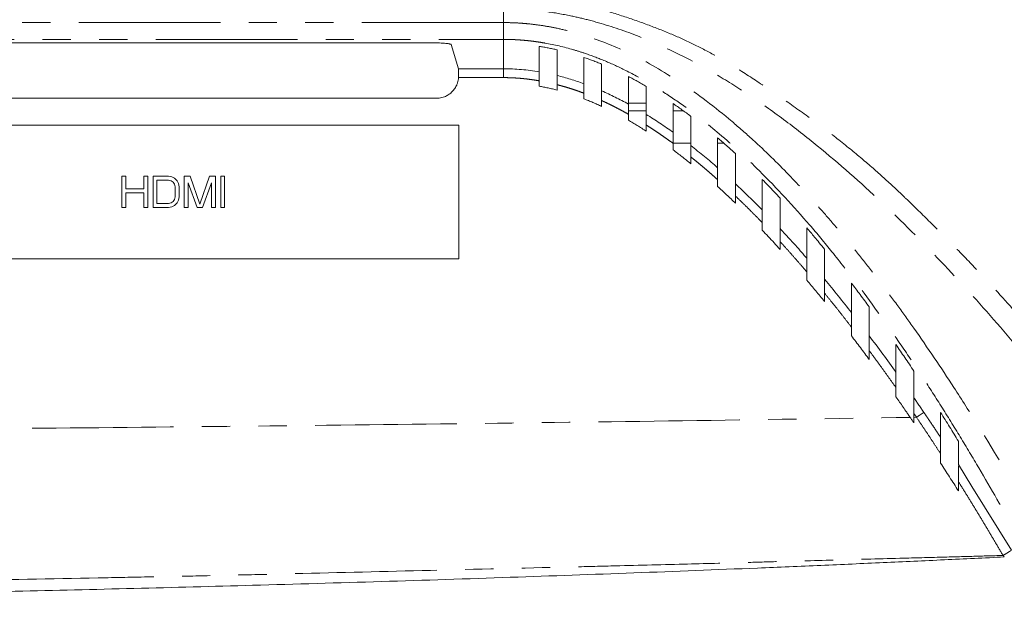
# Model space of a CAD drawing. Header units: millimetres. Extents: x 19 to 844, y 7 to 552.
# Tile 67 of 177: x 249 to 293, y 239 to 266. Entities that reach past the tile are written whole.
import ezdxf

# ---------------------------------------------------------------- set-up
doc = ezdxf.new("R2010")
doc.units = ezdxf.units.MM
doc.linetypes.add('PHANTOM', pattern=[12.7, 6.35, -1.27, 1.27, -1.27, 1.27, -1.27])

msp = doc.modelspace()

# ---------------------------------------------------------------- linework, layer by layer
at = {"color": 8, "linetype": 'PHANTOM', "lineweight": 0}
for p, q in [((270.648, 266.064), (270.648, 265.441)), ((270.648, 265.441), (102.648, 265.441)), ((102.651, 264.687), (270.648, 264.687)), ((270.648, 264.687), (270.648, 263.369)), ((270.648, 263.369), (270.648, 262.971)), ((270.648, 262.971), (268.628, 262.971)), ((276.248, 261.823), (277.048, 261.823)), ((276.248, 261.483), (277.048, 261.483)), ((278.248, 261.483), (278.701, 261.483)), ((289.168, 247.727), (289.048, 247.902)), ((289.168, 247.727), (289.048, 247.725)), ((293.425, 241.767), (291.655, 244.623))]:
    msp.add_line(p, q, dxfattribs=at)
at = {"color": 7, "linetype": 'Continuous', "lineweight": 15}
for p, q in [((267.297, 264.538), (209.999, 264.538)), ((268.621, 263.369), (268.297, 264.452)), ((272.248, 264.372), (272.248, 263.231)), ((270.648, 263.369), (268.621, 263.369)), ((272.248, 262.827), (272.248, 262.588)), ((273.048, 262.409), (273.048, 262.653)), ((267.631, 262.042), (209.666, 262.042)), ((274.248, 262.273), (274.248, 262.019)), ((275.048, 261.681), (275.048, 261.94)), ((276.248, 261.327), (276.248, 261.056)), ((208.648, 260.842), (268.648, 260.842)), ((268.648, 260.842), (268.648, 254.842)), ((277.048, 260.567), (277.048, 260.846)), ((278.248, 260.024), (278.248, 259.731)), ((278.248, 260.024), (279.048, 260.024)), ((280.248, 260.024), (280.524, 260.024)), ((279.048, 259.109), (279.048, 259.411)), ((253.528, 258.542), (253.703, 258.542)), ((253.528, 257.142), (253.528, 258.542)), ((253.703, 258.542), (253.703, 257.976)), ((254.52, 258.542), (254.695, 258.542)), ((254.52, 257.976), (254.52, 258.542)), ((254.695, 258.542), (254.695, 257.142)), ((254.928, 258.542), (255.628, 258.542)), ((254.928, 257.142), (254.928, 258.542)), ((255.103, 258.363), (255.103, 257.32)), ((255.628, 258.363), (255.103, 258.363)), ((255.628, 258.542), (255.774, 258.512)), ((255.745, 258.333), (255.628, 258.363)), ((255.833, 258.273), (255.745, 258.333)), ((255.774, 258.512), (255.891, 258.452)), ((255.891, 258.452), (256.008, 258.333)), ((256.008, 258.333), (256.066, 258.214)), ((256.328, 258.542), (256.591, 258.542)), ((256.328, 257.142), (256.328, 258.542)), ((256.591, 258.542), (257.028, 257.29)), ((257.028, 257.29), (257.466, 258.542)), ((257.466, 258.542), (257.728, 258.542)), ((257.728, 258.542), (257.728, 257.142)), ((257.962, 257.142), (257.962, 258.542)), ((257.962, 258.542), (258.137, 258.542)), ((258.137, 258.542), (258.137, 257.142)), ((280.248, 258.396), (280.248, 258.083)), ((253.703, 257.976), (254.52, 257.976)), ((255.891, 258.184), (255.833, 258.273)), ((255.92, 258.065), (255.891, 258.184)), ((255.92, 257.618), (255.92, 258.065)), ((256.066, 258.214), (256.095, 258.065)), ((256.095, 258.065), (256.095, 257.618)), ((256.503, 258.244), (256.503, 257.142)), ((256.912, 257.142), (256.503, 258.244)), ((257.553, 258.244), (257.145, 257.142)), ((257.553, 257.142), (257.553, 258.244)), ((253.703, 257.797), (253.703, 257.142)), ((254.52, 257.797), (253.703, 257.797)), ((254.52, 257.142), (254.52, 257.797)), ((255.833, 257.41), (255.891, 257.499)), ((255.891, 257.499), (255.92, 257.618)), ((256.066, 257.469), (256.008, 257.35)), ((256.095, 257.618), (256.066, 257.469)), ((281.048, 257.335), (281.048, 257.658)), ((253.703, 257.142), (253.528, 257.142)), ((254.695, 257.142), (254.52, 257.142)), ((255.628, 257.142), (254.928, 257.142)), ((255.103, 257.32), (255.628, 257.32)), ((255.628, 257.32), (255.745, 257.35)), ((255.774, 257.171), (255.628, 257.142)), ((255.745, 257.35), (255.833, 257.41)), ((255.891, 257.231), (255.774, 257.171)), ((256.008, 257.35), (255.891, 257.231)), ((256.503, 257.142), (256.328, 257.142)), ((257.145, 257.142), (256.912, 257.142)), ((257.728, 257.142), (257.553, 257.142)), ((258.137, 257.142), (257.962, 257.142)), ((282.248, 256.465), (282.248, 256.124)), ((283.048, 255.262), (283.048, 255.613)), ((268.648, 254.842), (208.648, 254.842)), ((284.248, 254.252), (284.248, 253.887)), ((285.048, 252.918), (285.048, 253.292)), ((286.248, 251.777), (286.248, 251.389)), ((287.048, 250.32), (287.048, 250.717)), ((288.248, 249.055), (288.248, 248.645)), ((289.048, 247.725), (289.048, 247.902)), ((289.048, 247.483), (289.048, 247.725)), ((291.655, 244.623), (291.048, 245.603))]:
    msp.add_line(p, q, dxfattribs=at)
at = {"color": 8, "linetype": 'PHANTOM', "lineweight": 0}
for points, knots in [([(312.354, 225.377), (312.218, 225.607), (311.995, 225.985), (311.537, 226.758), (310.974, 227.706), (310.285, 228.863), (309.725, 229.793), (309.299, 230.488), (308.846, 231.221), (308.392, 231.957), (307.935, 232.692), (307.659, 233.136), (307.402, 233.545), (307.086, 234.042), (306.607, 234.792), (305.932, 235.842), (305.112, 237.093), (304.182, 238.496), (303.302, 239.797), (302.586, 240.835), (302.069, 241.574), (301.458, 242.439), (300.604, 243.633), (299.458, 245.196), (298.41, 246.578), (297.53, 247.713), (296.643, 248.836), (295.731, 249.956), (294.777, 251.097), (293.707, 252.349), (292.534, 253.656), (291.254, 254.999), (290.235, 256.036), (289.382, 256.878), (288.718, 257.521), (288.084, 258.123), (287.278, 258.86), (286.236, 259.746), (285.076, 260.654), (283.814, 261.58), (282.528, 262.472), (281.446, 263.181), (280.669, 263.656), (279.984, 264.052), (279.196, 264.469), (278.17, 264.932), (277.087, 265.358), (275.945, 265.757), (274.969, 266.051), (274.196, 266.25), (273.632, 266.376), (273.095, 266.476), (272.62, 266.546), (272.206, 266.594), (271.827, 266.626), (271.44, 266.648), (271.047, 266.658), (270.782, 266.655), (270.648, 266.653)], [0, 0, 0, 0, 0.013286, 0.021772, 0.044707, 0.068178, 0.088881, 0.098885, 0.108865, 0.132015, 0.142142, 0.152243, 0.15819, 0.166359, 0.181863, 0.202856, 0.229119, 0.257171, 0.287722, 0.308429, 0.320893, 0.333329, 0.362006, 0.395136, 0.431424, 0.449738, 0.467687, 0.503647, 0.522487, 0.542353, 0.586137, 0.610151, 0.634496, 0.65802, 0.669132, 0.679838, 0.700798, 0.722464, 0.74635, 0.772246, 0.798063, 0.821618, 0.834212, 0.841627, 0.859402, 0.876742, 0.895235, 0.914737, 0.934193, 0.943578, 0.952574, 0.96161, 0.969433, 0.975335, 0.981344, 0.987459, 0.993678, 1, 1, 1, 1]), ([(270.648, 266.064), (270.716, 266.064), (270.859, 266.063), (271.085, 266.058), (271.335, 266.047), (271.608, 266.031), (271.905, 266.007), (272.226, 265.975), (272.815, 265.902), (273.561, 265.772), (274.805, 265.481), (276.296, 265.009), (278.132, 264.234), (279.851, 263.33), (281.493, 262.318), (283.026, 261.247), (285.05, 259.678), (287.446, 257.577), (290.126, 254.904), (292.648, 252.131), (294.696, 249.693), (296.345, 247.632), (297.848, 245.69), (299.621, 243.303), (301.288, 240.949), (302.672, 238.929), (303.881, 237.126), (305.755, 234.267), (307.536, 231.437), (309.063, 228.934), (309.885, 227.569), (310.701, 226.198), (311.239, 225.279), (311.509, 224.819)], [0, 0, 0, 0, 0.003236, 0.006854, 0.010853, 0.015236, 0.020001, 0.025148, 0.030678, 0.048478, 0.061458, 0.092022, 0.123514, 0.157293, 0.185719, 0.216919, 0.248184, 0.310765, 0.373455, 0.43619, 0.498941, 0.53478, 0.570604, 0.624324, 0.686981, 0.718303, 0.749619, 0.797925, 0.892702, 0.919525, 0.94635, 0.973174, 1, 1, 1, 1]), ([(303.072, 225.38), (302.938, 225.685), (302.673, 226.288), (302.28, 227.18), (301.826, 228.207), (301.306, 229.377), (300.497, 231.17), (299.41, 233.512), (298.224, 235.938), (297.164, 238.031), (295.948, 240.376), (294.233, 243.529), (292.397, 246.636), (290.635, 249.409), (289.437, 251.186), (288.329, 252.734), (287.606, 253.707), (286.882, 254.646), (286.175, 255.53), (285.474, 256.371), (284.581, 257.4), (283.392, 258.687), (282.088, 259.962), (280.475, 261.381), (278.694, 262.739), (276.482, 264.031), (274.83, 264.704), (273.708, 265.032), (273.08, 265.183), (272.444, 265.301), (271.947, 265.367), (271.522, 265.407), (271.128, 265.434), (270.823, 265.438), (270.648, 265.441)], [0, 0, 0, 0, 0.018899, 0.037366, 0.055402, 0.082766, 0.11034, 0.167562, 0.230304, 0.2649, 0.30195, 0.38167, 0.470335, 0.507535, 0.567824, 0.591037, 0.614241, 0.635624, 0.657071, 0.677093, 0.696278, 0.732341, 0.773491, 0.795984, 0.849364, 0.894487, 0.933506, 0.944472, 0.95696, 0.967955, 0.978952, 0.983697, 0.990713, 1, 1, 1, 1]), ([(270.648, 264.687), (270.648, 264.707), (270.648, 264.788), (270.648, 265.053), (270.648, 265.235), (270.648, 265.441)], [0, 0, 0, 0, 0.5, 0.5, 1, 1, 1, 1]), ([(270.648, 264.687), (270.711, 264.687), (270.837, 264.686), (271.028, 264.681), (271.225, 264.671), (271.426, 264.658), (271.632, 264.64), (271.843, 264.618), (272.058, 264.591), (272.277, 264.559), (272.858, 264.463), (273.542, 264.302), (274.419, 264.025), (275.185, 263.736), (276.135, 263.303), (276.986, 262.839), (277.875, 262.294), (278.958, 261.557), (280.453, 260.375), (282.36, 258.603), (284.013, 256.806), (285.419, 255.113), (286.773, 253.38), (288.068, 251.579), (289.284, 249.772), (290.168, 248.403), (291.027, 247.022), (292.142, 245.167), (294.021, 241.885), (296.027, 238.073), (297.936, 234.2), (299.063, 231.819), (299.97, 229.848), (300.67, 228.302), (301.362, 226.744), (301.797, 225.744), (301.988, 225.306)], [0, 0, 0, 0, 0.003395, 0.006881, 0.010457, 0.014125, 0.017885, 0.021737, 0.025682, 0.029719, 0.033848, 0.057807, 0.068013, 0.084166, 0.102635, 0.125287, 0.137498, 0.160185, 0.197717, 0.243339, 0.305676, 0.335239, 0.368266, 0.431037, 0.462483, 0.493959, 0.525451, 0.556963, 0.620057, 0.746516, 0.809845, 0.873212, 0.900694, 0.936603, 0.972241, 1, 1, 1, 1]), ([(272.248, 262.827), (272.18, 262.838), (272.045, 262.861), (271.842, 262.89), (271.64, 262.915), (271.439, 262.935), (271.24, 262.951), (271.042, 262.962), (270.845, 262.969), (270.714, 262.97), (270.648, 262.971)], [0, 0, 0, 0, 0.1287, 0.256229, 0.38264, 0.507992, 0.632344, 0.755754, 0.878286, 1, 1, 1, 1]), ([(274.248, 262.273), (274.182, 262.297), (274.049, 262.347), (273.849, 262.416), (273.649, 262.482), (273.449, 262.543), (273.249, 262.601), (273.115, 262.636), (273.048, 262.653)], [0, 0, 0, 0, 0.169284, 0.337448, 0.504547, 0.670635, 0.835767, 1, 1, 1, 1]), ([(276.248, 261.327), (276.181, 261.364), (276.048, 261.439), (275.846, 261.548), (275.646, 261.652), (275.446, 261.752), (275.247, 261.848), (275.114, 261.909), (275.048, 261.94)], [0, 0, 0, 0, 0.171474, 0.340978, 0.508546, 0.674215, 0.83802, 1, 1, 1, 1]), ([(278.248, 260.024), (278.168, 260.083), (278.008, 260.199), (277.768, 260.368), (277.528, 260.533), (277.288, 260.692), (277.128, 260.795), (277.048, 260.846)], [0, 0, 0, 0, 0.204795, 0.407157, 0.607121, 0.804723, 1, 1, 1, 1]), ([(280.248, 258.396), (280.168, 258.467), (280.008, 258.609), (279.766, 258.818), (279.526, 259.021), (279.288, 259.219), (279.128, 259.347), (279.048, 259.411)], [0, 0, 0, 0, 0.20559, 0.408362, 0.608338, 0.805542, 1, 1, 1, 1]), ([(282.248, 256.465), (282.148, 256.568), (281.949, 256.773), (281.649, 257.075), (281.349, 257.37), (281.148, 257.562), (281.048, 257.658)], [0, 0, 0, 0, 0.254839, 0.506434, 0.754811, 1, 1, 1, 1]), ([(284.248, 254.252), (284.15, 254.367), (283.953, 254.598), (283.654, 254.94), (283.353, 255.278), (283.15, 255.501), (283.048, 255.613)], [0, 0, 0, 0, 0.251027, 0.501356, 0.751006, 1, 1, 1, 1]), ([(286.248, 251.777), (286.148, 251.906), (285.949, 252.164), (285.649, 252.546), (285.349, 252.922), (285.148, 253.169), (285.048, 253.292)], [0, 0, 0, 0, 0.254206, 0.5056, 0.754193, 1, 1, 1, 1]), ([(288.248, 249.055), (288.149, 249.196), (287.952, 249.475), (287.652, 249.892), (287.352, 250.306), (287.149, 250.58), (287.048, 250.717)], [0, 0, 0, 0, 0.251223, 0.501624, 0.751214, 1, 1, 1, 1]), ([(84.408, 247.724), (86.119, 247.698), (89.538, 247.646), (94.665, 247.573), (99.788, 247.504), (104.906, 247.439), (110.02, 247.378), (115.13, 247.321), (120.235, 247.268), (125.336, 247.218), (130.432, 247.173), (138.082, 247.111), (148.292, 247.042), (161.066, 246.981), (173.853, 246.944), (185.794, 246.933), (196.883, 246.941), (207.117, 246.965), (217.348, 247.004), (227.577, 247.059), (237.802, 247.13), (248.025, 247.217), (258.244, 247.319), (268.461, 247.437), (278.676, 247.569), (285.484, 247.671), (288.888, 247.722)], [0, 0, 0, 0, 0.025097, 0.050172, 0.075226, 0.100258, 0.125268, 0.150256, 0.175223, 0.200168, 0.225092, 0.249994, 0.312407, 0.374879, 0.437409, 0.499997, 0.550057, 0.600104, 0.650137, 0.700156, 0.750163, 0.800156, 0.850136, 0.900104, 0.950058, 1, 1, 1, 1]), ([(289.497, 247.95), (289.494, 247.949), (289.482, 247.94), (289.448, 247.917), (289.407, 247.89), (289.358, 247.856), (289.28, 247.803), (289.211, 247.756), (289.168, 247.727)], [0.6037869, 0.6037869, 0.6037869, 0.6037869, 0.75, 0.875, 1, 1.125, 1.25, 1.464309, 1.464309, 1.464309, 1.464309]), ([(290.248, 246.095), (290.159, 246.232), (289.98, 246.507), (289.71, 246.917), (289.44, 247.323), (289.258, 247.592), (289.168, 247.727)], [0, 0, 0, 0, 0.251666, 0.502208, 0.751646, 1, 1, 1, 1]), ([(289.497, 247.95), (289.56, 247.857), (289.686, 247.671), (289.874, 247.391), (290.04, 247.142), (290.165, 246.955), (290.227, 246.861), (290.248, 246.83)], [0, 0, 0, 0, 0.250008, 0.50001, 0.750007, 0.914764, 1, 1, 1, 1]), ([(293.046, 241.527), (292.936, 241.715), (292.718, 242.089), (292.387, 242.648), (292.056, 243.203), (291.722, 243.753), (291.387, 244.298), (291.161, 244.66), (291.048, 244.84)], [0, 0, 0, 0, 0.168662, 0.336497, 0.503527, 0.669773, 0.835257, 1, 1, 1, 1]), ([(293.425, 241.767), (293.422, 241.763), (293.407, 241.752), (293.374, 241.73), (293.362, 241.721), (293.334, 241.703), (293.304, 241.684), (293.27, 241.663), (293.232, 241.639), (293.211, 241.626), (293.145, 241.586), (293.095, 241.556), (293.046, 241.527)], [0, 0, 0, 0, 0.25, 0.25, 0.375, 0.375, 0.5, 0.625, 0.625, 0.75, 0.75, 1, 1, 1, 1]), ([(293.046, 241.527), (292.672, 241.517), (291.804, 241.493), (290.321, 241.452), (288.228, 241.395), (285.696, 241.328), (283.326, 241.263), (281.022, 241.199), (278.561, 241.133), (275.911, 241.066), (272.127, 240.975), (267.397, 240.859), (262.519, 240.741), (259.006, 240.656), (256.866, 240.608), (254.718, 240.565), (251.15, 240.498), (247.116, 240.419), (242.824, 240.338), (239.487, 240.28), (235.928, 240.226), (232.082, 240.17), (228.096, 240.115), (222.569, 240.048), (216.903, 239.991), (211.058, 239.941), (206.593, 239.91), (201.989, 239.886), (197.593, 239.869), (192.732, 239.856), (188.072, 239.849), (183.266, 239.851), (179.626, 239.858), (175.82, 239.868), (172.262, 239.882), (168.118, 239.903), (164.313, 239.926), (160.31, 239.956), (156.141, 239.995), (152.48, 240.031), (149.451, 240.064), (146.643, 240.096), (143.081, 240.143), (138.744, 240.206), (134.458, 240.271), (130.404, 240.338), (126.55, 240.411), (123.433, 240.47), (121.033, 240.517), (119.015, 240.557), (115.408, 240.635), (111.311, 240.726), (107.097, 240.825), (104.087, 240.898), (101.488, 240.963), (98.454, 241.041), (94.814, 241.134), (90.916, 241.238), (87.629, 241.326), (85.038, 241.396), (82.585, 241.463), (80.996, 241.506), (80.253, 241.527)], [0, 0, 0, 0, 0.005292, 0.012282, 0.020969, 0.034889, 0.048076, 0.054447, 0.067443, 0.082836, 0.091871, 0.120859, 0.149599, 0.160692, 0.170412, 0.179779, 0.190977, 0.220715, 0.236652, 0.251478, 0.267747, 0.286799, 0.305661, 0.323903, 0.364651, 0.38546, 0.406216, 0.42753, 0.450279, 0.468117, 0.495975, 0.515881, 0.535789, 0.547212, 0.569482, 0.585875, 0.605569, 0.623063, 0.642241, 0.664276, 0.674626, 0.684909, 0.703817, 0.724809, 0.746019, 0.764199, 0.781948, 0.80034, 0.808133, 0.815785, 0.828792, 0.859, 0.873568, 0.888245, 0.901485, 0.91024, 0.931076, 0.952879, 0.965309, 0.977521, 0.989501, 1, 1, 1, 1])]:
    msp.add_open_spline(points, degree=3, knots=knots, dxfattribs=at)
at = {"color": 7, "linetype": 'Continuous', "lineweight": 15}
for points, knots in [([(267.297, 264.538), (267.318, 264.538), (267.36, 264.538), (267.421, 264.537), (267.481, 264.536), (267.54, 264.535), (267.596, 264.534), (267.651, 264.532), (267.738, 264.529), (267.858, 264.523), (267.997, 264.513), (268.115, 264.501), (268.188, 264.491), (268.233, 264.481), (268.263, 264.473), (268.289, 264.464), (268.294, 264.456), (268.297, 264.452)], [0, 0, 0, 0, 0.040575, 0.0805111, 0.1198093, 0.1584706, 0.1964959, 0.2338863, 0.2706429, 0.3781255, 0.4998088, 0.6145191, 0.7291791, 0.7772629, 0.8384317, 0.9126799, 1, 1, 1, 1]), ([(273.048, 264.218), (272.981, 264.233), (272.848, 264.262), (272.647, 264.303), (272.448, 264.34), (272.315, 264.361), (272.248, 264.372)], [0, 0, 0, 0, 0.252895, 0.503806, 0.752813, 1, 1, 1, 1]), ([(273.048, 263.064), (273.048, 263.252), (273.048, 263.637), (273.048, 264.021), (273.048, 264.218)], [0, 0, 0, 0, 0.486787, 1, 1, 1, 1]), ([(275.048, 263.578), (274.981, 263.605), (274.847, 263.659), (274.647, 263.736), (274.447, 263.809), (274.314, 263.855), (274.248, 263.878)], [0, 0, 0, 0, 0.255071, 0.506716, 0.755003, 1, 1, 1, 1]), ([(274.248, 263.878), (274.248, 263.678), (274.248, 263.287), (274.248, 262.892), (274.248, 262.698)], [0, 0, 0, 0, 0.508703, 1, 1, 1, 1]), ([(268.63, 263.041), (268.63, 263.054), (268.63, 263.08), (268.63, 263.117), (268.63, 263.151), (268.629, 263.184), (268.629, 263.214), (268.628, 263.241), (268.627, 263.269), (268.626, 263.298), (268.625, 263.329), (268.623, 263.357), (268.622, 263.365), (268.621, 263.369)], [0, 0, 0, 0, 0.075744, 0.15006, 0.222947, 0.294406, 0.364437, 0.433039, 0.500215, 0.58597, 0.697876, 0.835899, 1, 1, 1, 1]), ([(272.248, 263.231), (272.248, 263.229), (272.248, 263.226), (272.248, 263.216), (272.248, 263.201), (272.248, 263.182), (272.248, 263.159), (272.248, 263.132), (272.248, 263.093), (272.248, 263.042), (272.248, 262.975), (272.248, 262.902), (272.248, 262.852), (272.248, 262.827)], [0, 0, 0, 0, 0.072555, 0.14323, 0.21285, 0.282273, 0.352368, 0.423978, 0.497893, 0.625788, 0.749139, 0.872391, 1, 1, 1, 1]), ([(275.048, 262.376), (275.048, 262.573), (275.048, 262.976), (275.048, 263.374), (275.048, 263.578)], [0, 0, 0, 0, 0.4892065, 1, 1, 1, 1]), ([(268.628, 262.971), (268.626, 262.95), (268.623, 262.908), (268.612, 262.846), (268.598, 262.785), (268.581, 262.725), (268.559, 262.667), (268.517, 262.572), (268.442, 262.446), (268.317, 262.306), (268.168, 262.191), (268.018, 262.115), (267.88, 262.07), (267.757, 262.046), (267.673, 262.043), (267.631, 262.042)], [0, 0, 0, 0, 0.042316, 0.084167, 0.125717, 0.167136, 0.208591, 0.250251, 0.375715, 0.500054, 0.624247, 0.749859, 0.832878, 0.915808, 1, 1, 1, 1]), ([(268.63, 263.041), (268.63, 263.03), (268.63, 263.006), (268.629, 262.983), (268.628, 262.971)], [0, 0, 0, 0, 0.4998541, 1, 1, 1, 1]), ([(273.048, 262.653), (273.048, 262.667), (273.048, 262.694), (273.048, 262.733), (273.048, 262.772), (273.048, 262.82), (273.048, 262.876), (273.048, 262.938), (273.048, 262.993), (273.048, 263.032), (273.048, 263.056), (273.048, 263.061), (273.048, 263.064)], [0, 0, 0, 0, 0.067681, 0.133857, 0.199121, 0.264092, 0.386831, 0.511758, 0.651539, 0.787355, 0.892071, 1, 1, 1, 1]), ([(277.048, 262.577), (276.981, 262.616), (276.847, 262.694), (276.646, 262.807), (276.447, 262.916), (276.314, 262.986), (276.248, 263.02)], [0, 0, 0, 0, 0.256907, 0.509178, 0.75686, 1, 1, 1, 1]), ([(276.248, 263.02), (276.248, 262.93), (276.248, 262.727), (276.248, 262.405), (276.248, 262.083), (276.248, 261.874), (276.248, 261.783)], [0, 0, 0, 0, 0.218915, 0.497109, 0.780862, 1, 1, 1, 1]), ([(272.248, 262.588), (272.315, 262.575), (272.448, 262.55), (272.647, 262.508), (272.848, 262.461), (272.981, 262.426), (273.048, 262.409)], [0, 0, 0, 0, 0.246795, 0.495695, 0.746787, 1, 1, 1, 1]), ([(274.248, 262.698), (274.248, 262.696), (274.248, 262.692), (274.248, 262.682), (274.248, 262.667), (274.248, 262.648), (274.248, 262.624), (274.248, 262.596), (274.248, 262.556), (274.248, 262.501), (274.248, 262.43), (274.248, 262.353), (274.248, 262.3), (274.248, 262.273)], [0, 0, 0, 0, 0.069563, 0.137507, 0.204667, 0.271908, 0.340093, 0.410049, 0.482542, 0.613035, 0.739822, 0.867351, 1, 1, 1, 1]), ([(275.048, 261.94), (275.048, 261.955), (275.048, 261.984), (275.048, 262.027), (275.048, 262.069), (275.048, 262.121), (275.048, 262.181), (275.048, 262.244), (275.048, 262.296), (275.048, 262.337), (275.048, 262.365), (275.048, 262.373), (275.048, 262.376)], [0, 0, 0, 0, 0.071462, 0.141372, 0.210326, 0.278944, 0.404422, 0.530111, 0.649592, 0.765607, 0.881606, 1, 1, 1, 1]), ([(277.048, 261.316), (277.048, 261.406), (277.048, 261.619), (277.048, 261.947), (277.048, 262.278), (277.048, 262.486), (277.048, 262.577)], [0, 0, 0, 0, 0.2126303, 0.5025102, 0.7813379, 1, 1, 1, 1]), ([(274.248, 262.019), (274.316, 261.993), (274.451, 261.941), (274.651, 261.857), (274.851, 261.771), (274.982, 261.711), (275.048, 261.681)], [0, 0, 0, 0, 0.249782, 0.499713, 0.749787, 1, 1, 1, 1]), ([(276.248, 261.783), (276.248, 261.781), (276.248, 261.778), (276.248, 261.769), (276.248, 261.757), (276.248, 261.741), (276.248, 261.722), (276.248, 261.7), (276.248, 261.674), (276.248, 261.632), (276.248, 261.569), (276.248, 261.487), (276.248, 261.405), (276.248, 261.353), (276.248, 261.327)], [0, 0, 0, 0, 0.057302, 0.113561, 0.169343, 0.225231, 0.281803, 0.339617, 0.399197, 0.46102, 0.608423, 0.755441, 0.875227, 1, 1, 1, 1]), ([(279.048, 261.232), (278.981, 261.283), (278.847, 261.383), (278.646, 261.53), (278.447, 261.672), (278.314, 261.764), (278.248, 261.81)], [0, 0, 0, 0, 0.2571103, 0.5094601, 0.7570793, 1, 1, 1, 1]), ([(278.248, 261.81), (278.248, 261.722), (278.248, 261.509), (278.248, 261.166), (278.248, 260.823), (278.248, 260.605), (278.248, 260.516)], [0, 0, 0, 0, 0.2044299, 0.4977202, 0.7953665, 1, 1, 1, 1]), ([(277.048, 260.567), (276.981, 260.61), (276.848, 260.695), (276.648, 260.82), (276.448, 260.94), (276.315, 261.018), (276.248, 261.056)], [0, 0, 0, 0, 0.254624, 0.506138, 0.754583, 1, 1, 1, 1]), ([(277.048, 260.846), (277.048, 260.862), (277.048, 260.893), (277.048, 260.939), (277.048, 260.984), (277.048, 261.04), (277.048, 261.104), (277.048, 261.171), (277.048, 261.228), (277.048, 261.273), (277.048, 261.304), (277.048, 261.312), (277.048, 261.316)], [0, 0, 0, 0, 0.073129, 0.144473, 0.214545, 0.28388, 0.411284, 0.537886, 0.657546, 0.77201, 0.885299, 1, 1, 1, 1]), ([(279.048, 259.919), (279.048, 260.006), (279.048, 260.228), (279.048, 260.576), (279.048, 260.927), (279.048, 261.143), (279.048, 261.232)], [0, 0, 0, 0, 0.198223, 0.502029, 0.794901, 1, 1, 1, 1]), ([(278.248, 260.516), (278.248, 260.515), (278.248, 260.511), (278.248, 260.501), (278.248, 260.488), (278.248, 260.471), (278.248, 260.45), (278.248, 260.425), (278.248, 260.397), (278.248, 260.353), (278.248, 260.291), (278.248, 260.208), (278.248, 260.118), (278.248, 260.056), (278.248, 260.024)], [0, 0, 0, 0, 0.055489, 0.110116, 0.164525, 0.219363, 0.275267, 0.332834, 0.392615, 0.4551, 0.58872, 0.721484, 0.857345, 1, 1, 1, 1]), ([(281.048, 259.559), (280.98, 259.621), (280.846, 259.744), (280.645, 259.924), (280.446, 260.098), (280.314, 260.212), (280.248, 260.268)], [0, 0, 0, 0, 0.258234, 0.510964, 0.758212, 1, 1, 1, 1]), ([(280.248, 260.268), (280.248, 260.12), (280.248, 259.824), (280.248, 259.377), (280.248, 259.077), (280.248, 258.928)], [0, 0, 0, 0, 0.335248, 0.668581, 1, 1, 1, 1]), ([(279.048, 259.109), (278.982, 259.162), (278.85, 259.269), (278.651, 259.425), (278.45, 259.579), (278.316, 259.68), (278.248, 259.731)], [0, 0, 0, 0, 0.2511498, 0.5015174, 0.7511263, 1, 1, 1, 1]), ([(279.048, 259.411), (279.048, 259.428), (279.048, 259.461), (279.048, 259.51), (279.048, 259.557), (279.048, 259.616), (279.048, 259.685), (279.048, 259.758), (279.048, 259.821), (279.048, 259.87), (279.048, 259.905), (279.048, 259.914), (279.048, 259.919)], [0, 0, 0, 0, 0.073798, 0.145658, 0.216002, 0.285275, 0.414188, 0.541318, 0.661874, 0.775416, 0.887588, 1, 1, 1, 1]), ([(281.048, 258.205), (281.048, 258.356), (281.048, 258.658), (281.048, 259.109), (281.048, 259.409), (281.048, 259.559)], [0, 0, 0, 0, 0.329924, 0.663257, 1, 1, 1, 1]), ([(280.248, 258.928), (280.248, 258.926), (280.248, 258.923), (280.248, 258.916), (280.248, 258.905), (280.248, 258.892), (280.248, 258.868), (280.248, 258.827), (280.248, 258.762), (280.248, 258.685), (280.248, 258.597), (280.248, 258.499), (280.248, 258.431), (280.248, 258.396)], [0, 0, 0, 0, 0.042544, 0.084958, 0.127627, 0.170931, 0.215233, 0.328701, 0.447863, 0.573841, 0.706676, 0.851727, 1, 1, 1, 1]), ([(283.048, 257.568), (282.958, 257.664), (282.78, 257.854), (282.513, 258.132), (282.336, 258.313), (282.248, 258.401)], [0, 0, 0, 0, 0.343339, 0.676662, 1, 1, 1, 1]), ([(282.248, 258.401), (282.248, 258.25), (282.248, 257.949), (282.248, 257.494), (282.248, 257.188), (282.248, 257.036)], [0, 0, 0, 0, 0.334888, 0.668221, 1, 1, 1, 1]), ([(281.048, 257.335), (280.982, 257.399), (280.85, 257.526), (280.651, 257.714), (280.45, 257.9), (280.316, 258.022), (280.248, 258.083)], [0, 0, 0, 0, 0.2512392, 0.5016406, 0.7512216, 1, 1, 1, 1]), ([(281.048, 257.658), (281.048, 257.676), (281.048, 257.711), (281.048, 257.763), (281.048, 257.814), (281.048, 257.879), (281.048, 257.953), (281.048, 258.033), (281.048, 258.101), (281.048, 258.153), (281.048, 258.191), (281.048, 258.201), (281.048, 258.205)], [0, 0, 0, 0, 0.074459, 0.147738, 0.220206, 0.292247, 0.426187, 0.553358, 0.673693, 0.787972, 0.895164, 1, 1, 1, 1]), ([(283.048, 256.197), (283.048, 256.349), (283.048, 256.656), (283.048, 257.113), (283.048, 257.416), (283.048, 257.568)], [0, 0, 0, 0, 0.330841, 0.664174, 1, 1, 1, 1]), ([(282.248, 257.036), (282.248, 257.034), (282.248, 257.031), (282.248, 257.023), (282.248, 257.011), (282.248, 256.996), (282.248, 256.969), (282.248, 256.923), (282.248, 256.852), (282.248, 256.769), (282.248, 256.675), (282.248, 256.573), (282.248, 256.501), (282.248, 256.465)], [0, 0, 0, 0, 0.0418219, 0.0835868, 0.1257458, 0.1687375, 0.2129759, 0.3265364, 0.4476523, 0.5739395, 0.7081257, 0.852337, 1, 1, 1, 1]), ([(283.048, 255.262), (282.96, 255.359), (282.784, 255.552), (282.518, 255.84), (282.338, 256.029), (282.248, 256.124)], [0, 0, 0, 0, 0.333741, 0.667067, 1, 1, 1, 1]), ([(283.048, 255.613), (283.048, 255.631), (283.048, 255.666), (283.048, 255.719), (283.048, 255.77), (283.048, 255.836), (283.048, 255.913), (283.048, 255.997), (283.048, 256.069), (283.048, 256.122), (283.048, 256.159), (283.048, 256.183), (283.048, 256.192), (283.048, 256.197)], [0, 0, 0, 0, 0.074168, 0.147005, 0.218791, 0.28982, 0.425297, 0.553988, 0.672625, 0.785671, 0.860636, 0.931457, 1, 1, 1, 1]), ([(283.048, 256.196), (283.09, 256.151), (283.193, 256.041), (283.372, 255.848), (283.533, 255.671), (283.734, 255.449), (283.907, 255.255), (284.102, 255.032), (284.199, 254.921), (284.248, 254.864)], [0, 0, 0, 0, 0.103098, 0.253471, 0.439135, 0.504452, 0.75319, 0.873203, 1, 1, 1, 1]), ([(285.048, 255.271), (284.969, 255.368), (284.819, 255.55), (284.611, 255.8), (284.424, 256.022), (284.307, 256.158), (284.248, 256.226)], [0, 0, 0, 0, 0.302476, 0.567785, 0.783497, 1, 1, 1, 1]), ([(284.248, 256.226), (284.248, 256.076), (284.248, 255.776), (284.248, 255.321), (284.248, 255.016), (284.248, 254.863)], [0, 0, 0, 0, 0.333672, 0.667005, 1, 1, 1, 1]), ([(285.048, 253.919), (285.048, 253.975), (285.048, 254.103), (285.048, 254.328), (285.048, 254.642), (285.048, 254.965), (285.048, 255.19), (285.048, 255.271)], [0, 0, 0, 0, 0.1217416, 0.2839175, 0.4977881, 0.8187181, 1, 1, 1, 1]), ([(284.248, 254.863), (284.248, 254.862), (284.248, 254.858), (284.248, 254.848), (284.248, 254.835), (284.248, 254.819), (284.248, 254.788), (284.248, 254.738), (284.248, 254.661), (284.248, 254.573), (284.248, 254.473), (284.248, 254.365), (284.248, 254.29), (284.248, 254.252)], [0, 0, 0, 0, 0.04117, 0.082488, 0.124486, 0.167666, 0.212493, 0.325085, 0.446432, 0.572651, 0.707558, 0.851985, 1, 1, 1, 1]), ([(285.048, 253.292), (285.048, 253.314), (285.048, 253.357), (285.048, 253.421), (285.048, 253.484), (285.048, 253.56), (285.048, 253.647), (285.048, 253.736), (285.048, 253.81), (285.048, 253.861), (285.048, 253.892), (285.048, 253.911), (285.048, 253.916), (285.048, 253.919)], [0, 0, 0, 0, 0.083564, 0.165664, 0.24667, 0.326964, 0.465944, 0.59641, 0.711981, 0.818214, 0.881419, 0.941485, 1, 1, 1, 1]), ([(285.048, 252.918), (284.916, 253.081), (284.652, 253.407), (284.383, 253.727), (284.248, 253.887)], [0, 0, 0, 0, 0.501537, 1, 1, 1, 1]), ([(287.048, 252.679), (286.912, 252.864), (286.649, 253.223), (286.379, 253.578), (286.248, 253.751)], [0, 0, 0, 0, 0.5149034, 1, 1, 1, 1]), ([(286.248, 253.751), (286.248, 253.697), (286.248, 253.571), (286.248, 253.35), (286.248, 253.095), (286.248, 252.836), (286.248, 252.616), (286.248, 252.483), (286.248, 252.427)], [0, 0, 0, 0, 0.122754, 0.2865426, 0.5010151, 0.7008539, 0.8733062, 1, 1, 1, 1]), ([(287.048, 251.383), (287.048, 251.436), (287.048, 251.56), (287.048, 251.776), (287.048, 252.081), (287.048, 252.39), (287.048, 252.605), (287.048, 252.679)], [0, 0, 0, 0, 0.12182, 0.285658, 0.499922, 0.827223, 1, 1, 1, 1]), ([(286.248, 252.427), (286.248, 252.426), (286.248, 252.422), (286.248, 252.414), (286.248, 252.402), (286.248, 252.388), (286.248, 252.361), (286.248, 252.312), (286.248, 252.235), (286.248, 252.143), (286.248, 252.033), (286.248, 251.909), (286.248, 251.821), (286.248, 251.777)], [0, 0, 0, 0, 0.0345, 0.069427, 0.105171, 0.142098, 0.180538, 0.285904, 0.401923, 0.532148, 0.671892, 0.833524, 1, 1, 1, 1]), ([(287.048, 250.32), (286.916, 250.499), (286.651, 250.857), (286.382, 251.212), (286.248, 251.389)], [0, 0, 0, 0, 0.501365, 1, 1, 1, 1]), ([(287.048, 250.717), (287.048, 250.74), (287.048, 250.785), (287.048, 250.853), (287.048, 250.919), (287.048, 250.999), (287.048, 251.09), (287.048, 251.185), (287.048, 251.264), (287.048, 251.319), (287.048, 251.353), (287.048, 251.373), (287.048, 251.38), (287.048, 251.383)], [0, 0, 0, 0, 0.084246, 0.166973, 0.248504, 0.329175, 0.468893, 0.599345, 0.715188, 0.820397, 0.883398, 0.942679, 1, 1, 1, 1]), ([(289.048, 249.804), (288.914, 250.005), (288.651, 250.401), (288.381, 250.794), (288.248, 250.988)], [0, 0, 0, 0, 0.507547, 1, 1, 1, 1]), ([(288.248, 250.988), (288.248, 250.937), (288.248, 250.82), (288.248, 250.612), (288.248, 250.373), (288.248, 250.129), (288.248, 249.922), (288.248, 249.797), (288.248, 249.744)], [0, 0, 0, 0, 0.121675, 0.285475, 0.499704, 0.699741, 0.873991, 1, 1, 1, 1]), ([(288.248, 249.744), (288.248, 249.743), (288.248, 249.739), (288.248, 249.73), (288.248, 249.718), (288.248, 249.702), (288.248, 249.673), (288.248, 249.621), (288.248, 249.539), (288.248, 249.441), (288.248, 249.325), (288.248, 249.195), (288.248, 249.103), (288.248, 249.055)], [0, 0, 0, 0, 0.033595, 0.067693, 0.102723, 0.139077, 0.177109, 0.281455, 0.397452, 0.527714, 0.668168, 0.831516, 1, 1, 1, 1]), ([(289.048, 248.605), (289.048, 248.805), (289.048, 249.205), (289.048, 249.604), (289.048, 249.804)], [0, 0, 0, 0, 0.499564, 1, 1, 1, 1]), ([(288.888, 247.722), (288.867, 247.753), (288.814, 247.829), (288.708, 247.982), (288.57, 248.182), (288.41, 248.413), (288.302, 248.568), (288.248, 248.645)], [0, 0, 0, 0, 0.100769, 0.247844, 0.496802, 0.748358, 1, 1, 1, 1]), ([(289.048, 247.902), (289.048, 247.926), (289.048, 247.974), (289.048, 248.045), (289.048, 248.114), (289.048, 248.199), (289.048, 248.295), (289.048, 248.395), (289.048, 248.478), (289.048, 248.536), (289.048, 248.573), (289.048, 248.595), (289.048, 248.602), (289.048, 248.605)], [0, 0, 0, 0, 0.085202, 0.168885, 0.25134, 0.332874, 0.473345, 0.603896, 0.719563, 0.823673, 0.88589, 0.944032, 1, 1, 1, 1]), ([(289.048, 247.483), (289.034, 247.503), (289.007, 247.543), (288.966, 247.603), (288.927, 247.662), (288.901, 247.702), (288.888, 247.722)], [0, 0, 0, 0, 0.252183, 0.505086, 0.755281, 1, 1, 1, 1]), ([(291.048, 246.655), (290.917, 246.87), (290.653, 247.302), (290.383, 247.732), (290.248, 247.947)], [0, 0, 0, 0, 0.499227, 1, 1, 1, 1]), ([(290.248, 247.947), (290.248, 247.761), (290.248, 247.389), (290.248, 247.016), (290.248, 246.83)], [0, 0, 0, 0, 0.500482, 1, 1, 1, 1]), ([(290.248, 246.83), (290.248, 246.828), (290.248, 246.824), (290.248, 246.814), (290.248, 246.8), (290.248, 246.783), (290.248, 246.751), (290.248, 246.695), (290.248, 246.607), (290.248, 246.503), (290.248, 246.38), (290.248, 246.242), (290.248, 246.145), (290.248, 246.095)], [0, 0, 0, 0, 0.033067, 0.066672, 0.101287, 0.137345, 0.175228, 0.278346, 0.394429, 0.52502, 0.66573, 0.830167, 1, 1, 1, 1]), ([(291.048, 245.603), (291.048, 245.779), (291.048, 246.13), (291.048, 246.48), (291.048, 246.655)], [0, 0, 0, 0, 0.500582, 1, 1, 1, 1]), ([(290.248, 246.095), (290.248, 246.075), (290.248, 246.035), (290.248, 245.955), (290.248, 245.864), (290.248, 245.764), (290.248, 245.703), (290.248, 245.673)], [0, 0, 0, 0, 0.142407, 0.284814, 0.570292, 0.784887, 1, 1, 1, 1]), ([(290.248, 245.673), (290.382, 245.466), (290.651, 245.051), (290.916, 244.634), (291.048, 244.425)], [0, 0, 0, 0, 0.4993146, 1, 1, 1, 1]), ([(291.048, 244.84), (291.048, 244.942), (291.048, 245.126), (291.048, 245.361), (291.048, 245.501), (291.048, 245.543), (291.048, 245.547)], [0, 0, 0, 0, 0.393816, 0.711758, 0.966839, 1, 1, 1, 1]), ([(204.271, 239.331), (204.927, 239.335), (206.282, 239.343), (208.378, 239.357), (210.603, 239.373), (212.957, 239.391), (215.924, 239.417), (220.459, 239.461), (228.28, 239.551), (238.045, 239.7), (249.003, 239.919), (259.704, 240.186), (268.951, 240.472), (276.497, 240.742), (281.14, 240.925), (284.867, 241.082), (287.662, 241.205), (290.402, 241.331), (292.21, 241.418), (293.106, 241.461)], [0, 0, 0, 0, 0.0221127, 0.0456707, 0.0706741, 0.0971228, 0.1250169, 0.1706855, 0.2500355, 0.3887249, 0.5000501, 0.6198251, 0.7500244, 0.8125362, 0.8750072, 0.9071551, 0.9387033, 0.9696516, 1, 1, 1, 1])]:
    msp.add_open_spline(points, degree=3, knots=knots, dxfattribs=at)
at = {"color": 8, "linetype": 'PHANTOM', "lineweight": 0}
for points in [[(272.248, 263.231), (271.721, 263.32), (271.185, 263.369), (270.648, 263.369)], [(273.048, 263.064), (273.455, 262.964), (273.856, 262.84), (274.248, 262.698)], [(276.248, 261.783), (275.858, 261.997), (275.458, 262.196), (275.048, 262.376)], [(277.048, 261.316), (277.458, 261.063), (277.858, 260.796), (278.248, 260.516)], [(279.048, 259.919), (279.458, 259.6), (279.858, 259.268), (280.248, 258.928)], [(281.048, 258.205), (281.457, 257.824), (281.857, 257.434), (282.248, 257.036)], [(285.048, 253.919), (285.456, 253.428), (285.856, 252.93), (286.248, 252.427)], [(287.048, 251.383), (287.455, 250.842), (287.855, 250.295), (288.248, 249.744)], [(289.048, 248.605), (289.199, 248.388), (289.348, 248.169), (289.497, 247.95)], [(293.106, 241.461), (293.086, 241.483), (293.066, 241.505), (293.046, 241.527)]]:
    msp.add_open_spline(points, degree=3, dxfattribs=at)
at = {"color": 7, "linetype": 'Continuous', "lineweight": 15}
msp.add_open_spline([(291.048, 244.84), (291.048, 244.702), (291.048, 244.564), (291.048, 244.425)], degree=3, dxfattribs=at)

doc.saveas('drawing.dxf')
